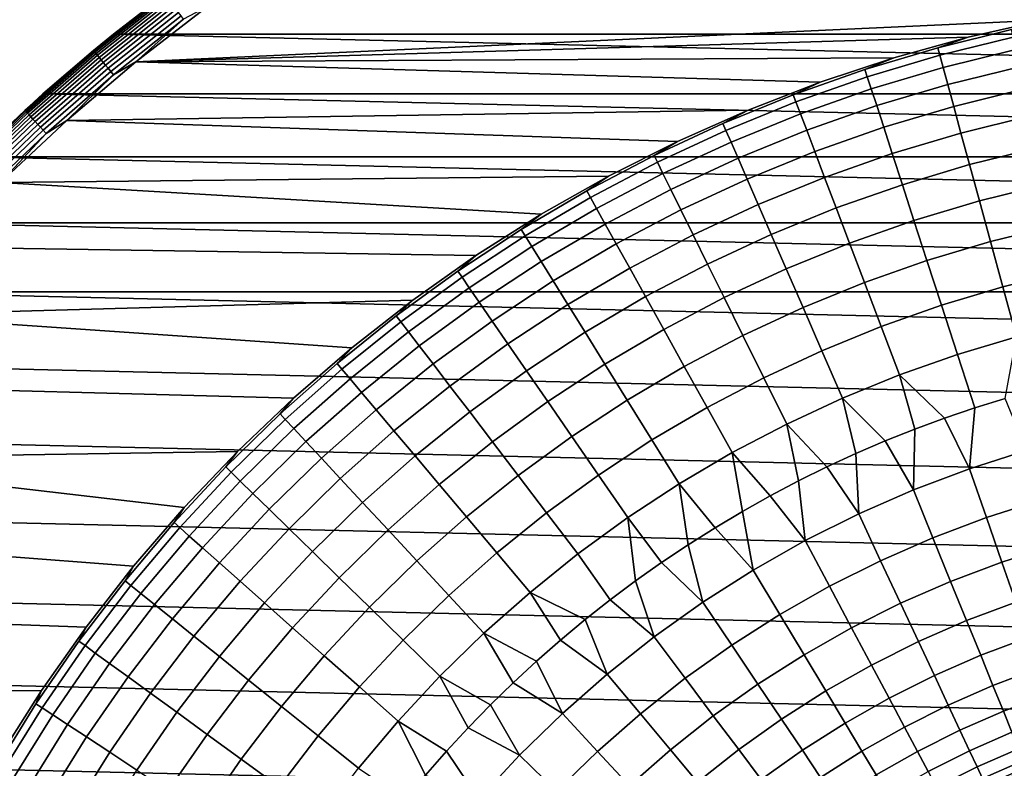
# Model space of a CAD drawing. Header units: metres. Extents: x -28 to 70, y -212 to 27.
# Tile 73 of 220: x -19 to -5, y 11 to 22. Entities that reach past the tile are written whole.
import ezdxf

# ---------------------------------------------------------------- set-up
doc = ezdxf.new("R2010")
doc.units = ezdxf.units.M
doc.layers.add('solid_10_261_012_XXX', color=7, linetype='CONTINUOUS')

msp = doc.modelspace()

# ---------------------------------------------------------------- linework, layer by layer
at = {"layer": 'solid_10_261_012_XXX'}
for points in [[(-17.289602, 21.385035, -0.5), (-16.268234, 22.171932, -0.5), (-16.268246, 22.171923, -5), (-17.289595, 21.38504, -5)], [(-16.570303, 21.942629, -0.440391), (-16.268234, 22.171932, -0.5), (-17.289602, 21.385035, -0.5)], [(-17.289595, 21.38504, -5), (-16.268246, 22.171923, -5), (17.289595, 21.38504, -5)], [(-16.268246, 22.171923, -5), (16.268246, 22.171923, -5), (17.289595, 21.38504, -5)], [(-16.570303, 21.942629, -0.440391), (-17.289602, 21.385035, -0.5), (-17.56601, 21.15394, -0.440391)], [(-16.570303, 21.942629, -0.440391), (-17.56601, 21.15394, -0.440391), (-17.559097, 21.145617, -0.380929), (-16.563784, 21.933994, -0.380929)], [(-16.563784, 21.933994, -0.380929), (-17.559097, 21.145617, -0.380929), (-17.547653, 21.131836, -0.323206), (-16.552988, 21.919699, -0.323206)], [(-16.552988, 21.919699, -0.323206), (-17.547653, 21.131836, -0.323206), (-17.531843, 21.112795, -0.268066), (-16.538074, 21.899948, -0.268066)], [(-16.538074, 21.899948, -0.268066), (-17.531843, 21.112795, -0.268066), (-17.511898, 21.088778, -0.216316), (-16.519258, 21.875034, -0.216316)], [(-16.519258, 21.875034, -0.216316), (-17.511898, 21.088778, -0.216316), (-17.48811, 21.060129, -0.16871), (-16.496819, 21.84532, -0.16871)], [(-16.496819, 21.84532, -0.16871), (-17.48811, 21.060129, -0.16871), (-17.460825, 21.027273, -0.125945), (-16.471083, 21.811237, -0.125945)], [(-16.471083, 21.811237, -0.125945), (-17.460825, 21.027273, -0.125945), (-17.430445, 20.990686, -0.088645), (-16.442423, 21.773287, -0.088645)], [(-16.442423, 21.773287, -0.088645), (-17.430445, 20.990686, -0.088645), (-17.397409, 20.950905, -0.057356), (-16.411261, 21.732021, -0.057356)], [(-15.972267, 21.768938), (-16.97506, 20.996365), (-4.292, 21.577272), (-3.228059, 21.761885)], [(-16.307455, 21.594561, -0.003646), (-16.97506, 20.996365), (-15.972267, 21.768938)], [(-16.411261, 21.732021, -0.057356), (-17.397409, 20.950905, -0.057356), (-17.362206, 20.908508, -0.032535), (-16.378052, 21.688046, -0.032535)], [(-16.378052, 21.688046, -0.032535), (-17.362206, 20.908508, -0.032535), (-17.325344, 20.864119, -0.014544), (-16.343281, 21.642, -0.014544)], [(-16.343281, 21.642, -0.014544), (-17.325344, 20.864119, -0.014544), (-17.287367, 20.818384, -0.003646), (-16.307455, 21.594561, -0.003646)], [(-16.307455, 21.594561, -0.003646), (-17.287367, 20.818384, -0.003646), (-16.97506, 20.996365)], [(-16.97506, 20.996365), (-5.345551, 21.340691), (-4.292, 21.577272)], [(-4.291987, 21.577276, 143.052673), (-5.345564, 21.340687, 143.052673), (-5.770423, 21.193695, 144.688995), (-4.739745, 21.447735, 144.688995)], [(-4.292, 21.577272), (-5.345551, 21.340691), (-5.345564, 21.340687, 143.052673), (-4.291987, 21.577276, 143.052673)], [(-18.273003, 20.551092, -5), (-17.289595, 21.38504, -5), (18.273003, 20.551092, -5)], [(-18.272963, 20.551126, -0.5), (-17.289602, 21.385035, -0.5), (-17.289595, 21.38504, -5), (-18.273003, 20.551092, -5)], [(-17.56601, 21.15394, -0.440391), (-17.289602, 21.385035, -0.5), (-18.272963, 20.551126, -0.5)], [(-17.289595, 21.38504, -5), (17.289595, 21.38504, -5), (18.273003, 20.551092, -5)], [(-16.97506, 20.996365), (-6.386271, 21.052685), (-5.345551, 21.340691)], [(-5.345564, 21.340687, 143.052673), (-6.386263, 21.052687, 143.052673), (-6.787623, 20.890158, 144.688995), (-5.770423, 21.193695, 144.688995)], [(-5.345551, 21.340691), (-6.386271, 21.052685), (-6.386263, 21.052687, 143.052673), (-5.345564, 21.340687, 143.052673)], [(-4.739745, 21.447735, 144.688995), (-5.770423, 21.193695, 144.688995), (-5.742614, 21.091558, 146.340485), (-4.716904, 21.344374, 146.340485)], [(-4.716904, 21.344374, 146.340485), (-5.742614, 21.091558, 146.340485), (-5.696187, 20.92104, 147.985901), (-4.678769, 21.17181, 147.985901)], [(-5.770423, 21.193695, 144.688995), (-6.787623, 20.890158, 144.688995), (-6.754913, 20.789484, 146.340485), (-5.742614, 21.091558, 146.340485)], [(-17.56601, 21.15394, -0.440391), (-18.272963, 20.551126, -0.5), (-18.524227, 20.32011, -0.440391)], [(-17.56601, 21.15394, -0.440391), (-18.524227, 20.32011, -0.440391), (-18.516939, 20.312115, -0.380929), (-17.559097, 21.145617, -0.380929)], [(-17.559097, 21.145617, -0.380929), (-18.516939, 20.312115, -0.380929), (-18.504869, 20.298876, -0.323206), (-17.547653, 21.131836, -0.323206)], [(-17.547653, 21.131836, -0.323206), (-18.504869, 20.298876, -0.323206), (-18.488197, 20.280586, -0.268066), (-17.531843, 21.112795, -0.268066)], [(-17.531843, 21.112795, -0.268066), (-18.488197, 20.280586, -0.268066), (-18.467165, 20.257515, -0.216316), (-17.511898, 21.088778, -0.216316)], [(-17.511898, 21.088778, -0.216316), (-18.467165, 20.257515, -0.216316), (-18.442078, 20.229996, -0.16871), (-17.48811, 21.060129, -0.16871)], [(-17.48811, 21.060129, -0.16871), (-18.442078, 20.229996, -0.16871), (-18.413305, 20.198435, -0.125945), (-17.460825, 21.027273, -0.125945)], [(-16.97506, 20.996365), (-7.41157, 20.713972), (-6.386271, 21.052685)], [(-6.386263, 21.052687, 143.052673), (-7.411577, 20.71397, 143.052673), (-7.788971, 20.537828, 144.688995), (-6.787623, 20.890158, 144.688995)], [(-6.386271, 21.052685), (-7.41157, 20.713972), (-7.411577, 20.71397, 143.052673), (-6.386263, 21.052687, 143.052673)], [(-5.742614, 21.091558, 146.340485), (-6.754913, 20.789484, 146.340485), (-6.700301, 20.621407, 147.985901), (-5.696187, 20.92104, 147.985901)], [(-4.678769, 21.17181, 147.985901), (-5.696187, 20.92104, 147.985901), (-5.631227, 20.682451, 149.622192), (-4.625411, 20.930363, 149.622192)], [(-17.460825, 21.027273, -0.125945), (-18.413305, 20.198435, -0.125945), (-18.381268, 20.16329, -0.088645), (-17.430445, 20.990686, -0.088645)], [(-17.430445, 20.990686, -0.088645), (-18.381268, 20.16329, -0.088645), (-18.346432, 20.125076, -0.057356), (-17.397409, 20.950905, -0.057356)], [(-17.397409, 20.950905, -0.057356), (-18.346432, 20.125076, -0.057356), (-18.309307, 20.084352, -0.032535), (-17.362206, 20.908508, -0.032535)], [(-16.97506, 20.996365), (-17.940542, 20.177633), (-8.419035, 20.32535), (-7.41157, 20.713972)], [(-17.287367, 20.818384, -0.003646), (-17.940542, 20.177633), (-16.97506, 20.996365)], [(-5.696187, 20.92104, 147.985901), (-6.700301, 20.621407, 147.985901), (-6.623889, 20.386236, 149.622192), (-5.631227, 20.682451, 149.622192)], [(-4.625411, 20.930363, 149.622192), (-5.631227, 20.682451, 149.622192), (-5.547853, 20.376236, 151.246353), (-4.556929, 20.620476, 151.246353)], [(-17.362206, 20.908508, -0.032535), (-18.309307, 20.084352, -0.032535), (-18.270435, 20.041712, -0.014544), (-17.325344, 20.864119, -0.014544)], [(-17.325344, 20.864119, -0.014544), (-18.270435, 20.041712, -0.014544), (-18.230385, 19.99778, -0.003646), (-17.287367, 20.818384, -0.003646)], [(-17.287367, 20.818384, -0.003646), (-18.230385, 19.99778, -0.003646), (-17.940542, 20.177633)], [(-6.787623, 20.890158, 144.688995), (-7.788971, 20.537828, 144.688995), (-7.751435, 20.438854, 146.340485), (-6.754913, 20.789484, 146.340485)], [(-6.754913, 20.789484, 146.340485), (-7.751435, 20.438854, 146.340485), (-7.688766, 20.273611, 147.985901), (-6.700301, 20.621407, 147.985901)], [(-7.411577, 20.71397, 143.052673), (-8.419036, 20.32535, 143.052673), (-8.772127, 20.137533, 144.688995), (-7.788971, 20.537828, 144.688995)], [(-7.41157, 20.713972), (-8.419035, 20.32535), (-8.419036, 20.32535, 143.052673), (-7.411577, 20.71397, 143.052673)], [(-5.631227, 20.682451, 149.622192), (-6.623889, 20.386236, 149.622192), (-6.525819, 20.084406, 151.246353), (-5.547853, 20.376236, 151.246353)], [(-19.216158, 19.672045, -0.5), (-18.272963, 20.551126, -0.5), (-18.273003, 20.551092, -5), (-19.216139, 19.672062, -5)], [(-18.524227, 20.32011, -0.440391), (-18.272963, 20.551126, -0.5), (-19.216158, 19.672045, -0.5)], [(-19.216139, 19.672062, -5), (-18.273003, 20.551092, -5), (19.216139, 19.672062, -5)], [(-18.273003, 20.551092, -5), (18.273003, 20.551092, -5), (19.216139, 19.672062, -5)], [(-7.788971, 20.537828, 144.688995), (-8.772127, 20.137533, 144.688995), (-8.729853, 20.040487, 146.340485), (-7.751435, 20.438854, 146.340485)], [(-6.700301, 20.621407, 147.985901), (-7.688766, 20.273611, 147.985901), (-7.601082, 20.042406, 149.622192), (-6.623889, 20.386236, 149.622192)], [(-4.556929, 20.620476, 151.246353), (-5.547853, 20.376236, 151.246353), (-5.44622, 20.002956, 152.855377), (-4.47345, 20.242723, 152.855377)], [(-7.751435, 20.438854, 146.340485), (-8.729853, 20.040487, 146.340485), (-8.659274, 19.878466, 147.985901), (-7.688766, 20.273611, 147.985901)], [(-6.623889, 20.386236, 149.622192), (-7.601082, 20.042406, 149.622192), (-7.488544, 19.745667, 151.246353), (-6.525819, 20.084406, 151.246353)], [(-5.547853, 20.376236, 151.246353), (-6.525819, 20.084406, 151.246353), (-6.406271, 19.716473, 152.855377), (-5.44622, 20.002956, 152.855377)], [(-18.524227, 20.32011, -0.440391), (-19.216158, 19.672045, -0.5), (-19.442915, 19.442915, -0.440391)], [(-18.524227, 20.32011, -0.440391), (-19.442915, 19.442915, -0.440391), (-19.435265, 19.435265, -0.380929), (-18.516939, 20.312115, -0.380929)], [(-18.516939, 20.312115, -0.380929), (-19.435265, 19.435265, -0.380929), (-19.422598, 19.422598, -0.323206), (-18.504869, 20.298876, -0.323206)], [(-18.504869, 20.298876, -0.323206), (-19.422598, 19.422598, -0.323206), (-19.405098, 19.405098, -0.268066), (-18.488197, 20.280586, -0.268066)], [(-18.488197, 20.280586, -0.268066), (-19.405098, 19.405098, -0.268066), (-19.383022, 19.383022, -0.216316), (-18.467165, 20.257515, -0.216316)], [(-18.467165, 20.257515, -0.216316), (-19.383022, 19.383022, -0.216316), (-19.356691, 19.356691, -0.16871), (-18.442078, 20.229996, -0.16871)], [(-18.442078, 20.229996, -0.16871), (-19.356691, 19.356691, -0.16871), (-19.326492, 19.326492, -0.125945), (-18.413305, 20.198435, -0.125945)], [(-17.940542, 20.177633), (-9.406219, 19.887762), (-8.419035, 20.32535)], [(-8.419036, 20.32535, 143.052673), (-9.406212, 19.887764, 143.052673), (-9.734796, 19.690207, 144.688995), (-8.772127, 20.137533, 144.688995)], [(-8.419035, 20.32535), (-9.406219, 19.887762), (-9.406212, 19.887764, 143.052673), (-8.419036, 20.32535, 143.052673)], [(-7.688766, 20.273611, 147.985901), (-8.659274, 19.878466, 147.985901), (-8.560522, 19.651768, 149.622192), (-7.601082, 20.042406, 149.622192)], [(-4.47345, 20.242723, 152.855377), (-5.44622, 20.002956, 152.855377), (-5.326516, 19.563307, 154.446289), (-4.375126, 19.797804, 154.446289)], [(-18.413305, 20.198435, -0.125945), (-19.326492, 19.326492, -0.125945), (-19.292866, 19.292866, -0.088645), (-18.381268, 20.16329, -0.088645)], [(-18.381268, 20.16329, -0.088645), (-19.292866, 19.292866, -0.088645), (-19.256302, 19.256302, -0.057356), (-18.346432, 20.125076, -0.057356)], [(-18.346432, 20.125076, -0.057356), (-19.256302, 19.256302, -0.057356), (-19.217335, 19.217335, -0.032535), (-18.309307, 20.084352, -0.032535)], [(-17.940542, 20.177633), (-18.866571, 19.314566), (-10.37072, 19.402271), (-9.406219, 19.887762)], [(-18.230385, 19.99778, -0.003646), (-18.866571, 19.314566), (-17.940542, 20.177633)], [(-8.772127, 20.137533, 144.688995), (-9.734796, 19.690207, 144.688995), (-9.687882, 19.595316, 146.340485), (-8.729853, 20.040487, 146.340485)], [(-18.309307, 20.084352, -0.032535), (-19.217335, 19.217335, -0.032535), (-19.176535, 19.176535, -0.014544), (-18.270435, 20.041712, -0.014544)], [(-18.270435, 20.041712, -0.014544), (-19.176535, 19.176535, -0.014544), (-19.134499, 19.134499, -0.003646), (-18.230385, 19.99778, -0.003646)], [(-18.230385, 19.99778, -0.003646), (-19.134499, 19.134499, -0.003646), (-18.866571, 19.314566)], [(-8.729853, 20.040487, 146.340485), (-9.687882, 19.595316, 146.340485), (-9.609558, 19.436893, 147.985901), (-8.659274, 19.878466, 147.985901)], [(-7.601082, 20.042406, 149.622192), (-8.560522, 19.651768, 149.622192), (-8.433779, 19.360811, 151.246353), (-7.488544, 19.745667, 151.246353)], [(-6.525819, 20.084406, 151.246353), (-7.488544, 19.745667, 151.246353), (-7.351359, 19.38394, 152.855377), (-6.406271, 19.716473, 152.855377)], [(-5.44622, 20.002956, 152.855377), (-6.406271, 19.716473, 152.855377), (-6.265465, 19.283119, 154.446289), (-5.326516, 19.563307, 154.446289)], [(-9.406212, 19.887764, 143.052673), (-10.370728, 19.402267, 143.052673), (-10.674728, 19.196892, 144.688995), (-9.734796, 19.690207, 144.688995)], [(-9.406219, 19.887762), (-10.37072, 19.402271), (-10.370728, 19.402267, 143.052673), (-9.406212, 19.887764, 143.052673)], [(-8.659274, 19.878466, 147.985901), (-9.609558, 19.436893, 147.985901), (-9.499969, 19.215231, 149.622192), (-8.560522, 19.651768, 149.622192)], [(-9.734796, 19.690207, 144.688995), (-10.674728, 19.196892, 144.688995), (-10.623285, 19.10438, 146.340485), (-9.687882, 19.595316, 146.340485)], [(-7.488544, 19.745667, 151.246353), (-8.433779, 19.360811, 151.246353), (-8.279278, 19.006136, 152.855377), (-7.351359, 19.38394, 152.855377)], [(-6.406271, 19.716473, 152.855377), (-7.351359, 19.38394, 152.855377), (-7.189781, 18.957895, 154.446289), (-6.265465, 19.283119, 154.446289)], [(-4.375126, 19.797804, 154.446289), (-5.326516, 19.563307, 154.446289), (-5.188962, 19.058096, 156.016159), (-4.262141, 19.286537, 156.016159)], [(-20.117163, 18.74966, -5), (-19.216139, 19.672062, -5), (20.117163, 18.74966, -5)], [(-19.216139, 19.672062, -5), (19.216139, 19.672062, -5), (20.117163, 18.74966, -5)], [(-9.687882, 19.595316, 146.340485), (-10.623285, 19.10438, 146.340485), (-10.537398, 18.949926, 147.985901), (-9.609558, 19.436893, 147.985901)], [(-8.560522, 19.651768, 149.622192), (-9.499969, 19.215231, 149.622192), (-9.359316, 18.930738, 151.246353), (-8.433779, 19.360811, 151.246353)], [(-5.326516, 19.563307, 154.446289), (-6.265465, 19.283119, 154.446289), (-6.103663, 18.785145, 156.016159), (-5.188962, 19.058096, 156.016159)], [(-18.866571, 19.314566), (-11.310272, 18.870022), (-10.37072, 19.402271)], [(-10.370728, 19.402267, 143.052673), (-11.310261, 18.870029, 143.052673), (-11.589729, 18.658743, 144.688995), (-10.674728, 19.196892, 144.688995)], [(-10.37072, 19.402271), (-11.310272, 18.870022), (-11.310261, 18.870029, 143.052673), (-10.370728, 19.402267, 143.052673)], [(-9.609558, 19.436893, 147.985901), (-10.537398, 18.949926, 147.985901), (-10.417228, 18.733816, 149.622192), (-9.499969, 19.215231, 149.622192)], [(-18.866571, 19.314566), (-19.751154, 18.409016), (-12.222533, 18.292339), (-11.310272, 18.870022)], [(-8.433779, 19.360811, 151.246353), (-9.359316, 18.930738, 151.246353), (-9.18786, 18.583941, 152.855377), (-8.279278, 19.006136, 152.855377)], [(-7.351359, 19.38394, 152.855377), (-8.279278, 19.006136, 152.855377), (-8.097305, 18.588394, 154.446289), (-7.189781, 18.957895, 154.446289)], [(-6.265465, 19.283119, 154.446289), (-7.189781, 18.957895, 154.446289), (-7.004109, 18.468319, 156.016159), (-6.103663, 18.785145, 156.016159)], [(-4.262141, 19.286537, 156.016159), (-5.188962, 19.058096, 156.016159), (-5.033812, 18.488258, 157.562057), (-4.134703, 18.709867, 157.562057)], [(-10.674728, 19.196892, 144.688995), (-11.589729, 18.658743, 144.688995), (-11.533876, 18.568823, 146.340485), (-10.623285, 19.10438, 146.340485)], [(-9.499969, 19.215231, 149.622192), (-10.417228, 18.733816, 149.622192), (-10.262995, 18.456451, 151.246353), (-9.359316, 18.930738, 151.246353)], [(-10.623285, 19.10438, 146.340485), (-11.533876, 18.568823, 146.340485), (-11.440628, 18.418699, 147.985901), (-10.537398, 18.949926, 147.985901)], [(-8.279278, 19.006136, 152.855377), (-9.18786, 18.583941, 152.855377), (-8.985917, 18.175478, 154.446289), (-8.097305, 18.588394, 154.446289)], [(-5.188962, 19.058096, 156.016159), (-6.103663, 18.785145, 156.016159), (-5.921164, 18.223467, 157.562057), (-5.033812, 18.488258, 157.562057)], [(-11.310261, 18.870029, 143.052673), (-12.222545, 18.292332, 143.052673), (-12.477662, 18.077015, 144.688995), (-11.589729, 18.658743, 144.688995)], [(-11.310272, 18.870022), (-12.222533, 18.292339), (-12.222545, 18.292332, 143.052673), (-11.310261, 18.870029, 143.052673)], [(-10.537398, 18.949926, 147.985901), (-11.440628, 18.418699, 147.985901), (-11.310157, 18.208649, 149.622192), (-10.417228, 18.733816, 149.622192)], [(-9.359316, 18.930738, 151.246353), (-10.262995, 18.456451, 151.246353), (-10.074984, 18.118341, 152.855377), (-9.18786, 18.583941, 152.855377)], [(-7.189781, 18.957895, 154.446289), (-8.097305, 18.588394, 154.446289), (-7.888197, 18.10836, 156.016159), (-7.004109, 18.468319, 156.016159)], [(-20.973801, 17.786221, -5), (-20.117163, 18.74966, -5), (20.973801, 17.786221, -5)], [(-20.117163, 18.74966, -5), (20.117163, 18.74966, -5), (20.973801, 17.786221, -5)], [(-10.417228, 18.733816, 149.622192), (-11.310157, 18.208649, 149.622192), (-11.142703, 17.939058, 151.246353), (-10.262995, 18.456451, 151.246353)], [(-6.103663, 18.785145, 156.016159), (-7.004109, 18.468319, 156.016159), (-6.794686, 17.916115, 157.562057), (-5.921164, 18.223467, 157.562057)], [(-11.589729, 18.658743, 144.688995), (-12.477662, 18.077015, 144.688995), (-12.41753, 17.989899, 146.340485), (-11.533876, 18.568823, 146.340485)], [(-9.18786, 18.583941, 152.855377), (-10.074984, 18.118341, 152.855377), (-9.853542, 17.720114, 154.446289), (-8.985917, 18.175478, 154.446289)], [(-8.097305, 18.588394, 154.446289), (-8.985917, 18.175478, 154.446289), (-8.753861, 17.706108, 156.016159), (-7.888197, 18.10836, 156.016159)], [(-4.134703, 18.709867, 157.562057), (-5.033812, 18.488258, 157.562057), (-4.861352, 17.854847, 159.081161), (-3.993047, 18.068865, 159.081161)], [(-11.533876, 18.568823, 146.340485), (-12.41753, 17.989899, 146.340485), (-12.317138, 17.844456, 147.985901), (-11.440628, 18.418699, 147.985901)], [(-10.262995, 18.456451, 151.246353), (-11.142703, 17.939058, 151.246353), (-10.938577, 17.610428, 152.855377), (-10.074984, 18.118341, 152.855377)], [(-7.004109, 18.468319, 156.016159), (-7.888197, 18.10836, 156.016159), (-7.652339, 17.566919, 157.562057), (-6.794686, 17.916115, 157.562057)], [(-5.033812, 18.488258, 157.562057), (-5.921164, 18.223467, 157.562057), (-5.718303, 17.599127, 159.081161), (-4.861352, 17.854847, 159.081161)], [(-19.751154, 18.409016), (-20.592287, 17.463037), (-13.105393, 17.670559), (-12.222533, 18.292339)], [(-11.440628, 18.418699, 147.985901), (-12.317138, 17.844456, 147.985901), (-12.17667, 17.640953, 149.622192), (-11.310157, 18.208649, 149.622192)], [(-12.222545, 18.292332, 143.052673), (-13.105385, 17.670567, 143.052673), (-13.336452, 17.453066, 144.688995), (-12.477662, 18.077015, 144.688995)], [(-12.222533, 18.292339), (-13.105393, 17.670559), (-13.105385, 17.670567, 143.052673), (-12.222545, 18.292332, 143.052673)], [(-11.310157, 18.208649, 149.622192), (-12.17667, 17.640953, 149.622192), (-11.996387, 17.379768, 151.246353), (-11.142703, 17.939058, 151.246353)], [(-8.985917, 18.175478, 154.446289), (-9.853542, 17.720114, 154.446289), (-9.599081, 17.262503, 156.016159), (-8.753861, 17.706108, 156.016159)], [(-5.921164, 18.223467, 157.562057), (-6.794686, 17.916115, 157.562057), (-6.561899, 17.302305, 159.081161), (-5.718303, 17.599127, 159.081161)], [(-12.477662, 18.077015, 144.688995), (-13.336452, 17.453066, 144.688995), (-13.272182, 17.368958, 146.340485), (-12.41753, 17.989899, 146.340485)], [(-10.074984, 18.118341, 152.855377), (-10.938577, 17.610428, 152.855377), (-10.698154, 17.223362, 154.446289), (-9.853542, 17.720114, 154.446289)], [(-7.888197, 18.10836, 156.016159), (-8.753861, 17.706108, 156.016159), (-8.492121, 17.176695, 157.562057), (-7.652339, 17.566919, 157.562057)], [(-3.993047, 18.068865, 159.081161), (-4.861352, 17.854847, 159.081161), (-4.671902, 17.159031, 160.570648), (-3.837435, 17.364708, 160.570648)], [(-12.41753, 17.989899, 146.340485), (-13.272182, 17.368958, 146.340485), (-13.16488, 17.228535, 147.985901), (-12.317138, 17.844456, 147.985901)], [(-11.142703, 17.939058, 151.246353), (-11.996387, 17.379768, 151.246353), (-11.776622, 17.061382, 152.855377), (-10.938577, 17.610428, 152.855377)], [(-6.794686, 17.916115, 157.562057), (-7.652339, 17.566919, 157.562057), (-7.390169, 16.965073, 159.081161), (-6.561899, 17.302305, 159.081161)], [(-20.973801, 17.786221, -5), (21.784515, 16.783468, -5), (22.547155, 15.744069, -5), (-21.784515, 16.783468, -5)], [(-20.973801, 17.786221, -5), (20.973801, 17.786221, -5), (21.784515, 16.783468, -5)], [(-12.317138, 17.844456, 147.985901), (-13.16488, 17.228535, 147.985901), (-13.014745, 17.032057, 149.622192), (-12.17667, 17.640953, 149.622192)], [(-4.861352, 17.854847, 159.081161), (-5.718303, 17.599127, 159.081161), (-5.495457, 16.913279, 160.570648), (-4.671902, 17.159031, 160.570648)], [(-20.592287, 17.463037), (-13.956643, 17.006237), (-13.105393, 17.670559)], [(-13.105385, 17.670567, 143.052673), (-13.956653, 17.006229, 143.052673), (-14.164095, 16.788357, 144.688995), (-13.336452, 17.453066, 144.688995)], [(-13.105393, 17.670559), (-13.956643, 17.006237), (-13.956653, 17.006229, 143.052673), (-13.105385, 17.670567, 143.052673)], [(-12.17667, 17.640953, 149.622192), (-13.014745, 17.032057, 149.622192), (-12.822054, 16.779886, 151.246353), (-11.996387, 17.379768, 151.246353)], [(-10.938577, 17.610428, 152.855377), (-11.776622, 17.061382, 152.855377), (-11.51778, 16.686386, 154.446289), (-10.698154, 17.223362, 154.446289)], [(-9.853542, 17.720114, 154.446289), (-10.698154, 17.223362, 154.446289), (-10.421881, 16.77858, 156.016159), (-9.599081, 17.262503, 156.016159)], [(-8.753861, 17.706108, 156.016159), (-9.599081, 17.262503, 156.016159), (-9.312068, 16.746353, 157.562057), (-8.492121, 17.176695, 157.562057)], [(-7.652339, 17.566919, 157.562057), (-8.492121, 17.176695, 157.562057), (-8.201179, 16.588217, 159.081161), (-7.390169, 16.965073, 159.081161)], [(-5.718303, 17.599127, 159.081161), (-6.561899, 17.302305, 159.081161), (-6.306177, 16.628023, 160.570648), (-5.495457, 16.913279, 160.570648)], [(-20.592287, 17.463037), (-21.388191, 16.47863), (-14.7743, 16.30092), (-13.956643, 17.006237)], [(-13.336452, 17.453066, 144.688995), (-14.164095, 16.788357, 144.688995), (-14.095837, 16.707451, 146.340485), (-13.272182, 17.368958, 146.340485)], [(-13.272182, 17.368958, 146.340485), (-14.095837, 16.707451, 146.340485), (-13.981875, 16.572374, 147.985901), (-13.16488, 17.228535, 147.985901)], [(-11.996387, 17.379768, 151.246353), (-12.822054, 16.779886, 151.246353), (-12.587163, 16.47249, 152.855377), (-11.776622, 17.061382, 152.855377)], [(-13.16488, 17.228535, 147.985901), (-13.981875, 16.572374, 147.985901), (-13.822423, 16.383381, 149.622192), (-13.014745, 17.032057, 149.622192)], [(-10.698154, 17.223362, 154.446289), (-11.51778, 16.686386, 154.446289), (-11.220341, 16.25547, 156.016159), (-10.421881, 16.77858, 156.016159)], [(-9.599081, 17.262503, 156.016159), (-10.421881, 16.77858, 156.016159), (-10.110267, 16.276899, 157.562057), (-9.312068, 16.746353, 157.562057)], [(-6.561899, 17.302305, 159.081161), (-7.390169, 16.965073, 159.081161), (-7.102169, 16.303932, 160.570648), (-6.306177, 16.628023, 160.570648)], [(-11.776622, 17.061382, 152.855377), (-12.587163, 16.47249, 152.855377), (-12.310506, 16.110437, 154.446289), (-11.51778, 16.686386, 154.446289)], [(-8.492121, 17.176695, 157.562057), (-9.312068, 16.746353, 157.562057), (-8.993034, 16.172619, 159.081161), (-8.201179, 16.588217, 159.081161)], [(-4.671902, 17.159031, 160.570648), (-5.495457, 16.913279, 160.570648), (-5.253289, 16.167961, 162.026337), (-4.828261, 16.299936, 162.026337)], [(-13.956653, 17.006229, 143.052673), (-14.774297, 16.300924, 143.052673), (-14.958657, 16.084436, 144.688995), (-14.164095, 16.788357, 144.688995)], [(-13.956643, 17.006237), (-14.7743, 16.30092), (-14.774297, 16.300924, 143.052673), (-13.956653, 17.006229, 143.052673)], [(-13.014745, 17.032057, 149.622192), (-13.822423, 16.383381, 149.622192), (-13.617774, 16.140814, 151.246353), (-12.822054, 16.779886, 151.246353)], [(-7.390169, 16.965073, 159.081161), (-8.201179, 16.588217, 159.081161), (-7.881574, 15.941764, 160.570648), (-7.102169, 16.303932, 160.570648)], [(-14.164095, 16.788357, 144.688995), (-14.958657, 16.084436, 144.688995), (-14.886569, 16.006922, 146.340485), (-14.095837, 16.707451, 146.340485)], [(-5.495457, 16.913279, 160.570648), (-6.306177, 16.628023, 160.570648), (-5.674716, 16.024906, 162.026337), (-5.253289, 16.167961, 162.026337)], [(-21.784515, 16.783468, -5), (22.547155, 15.744069, -5), (23.260418, 14.669795, -5), (-22.547155, 15.744069, -5)], [(-14.095837, 16.707451, 146.340485), (-14.886569, 16.006922, 146.340485), (-14.766215, 15.877511, 147.985901), (-13.981875, 16.572374, 147.985901)], [(-12.822054, 16.779886, 151.246353), (-13.617774, 16.140814, 151.246353), (-13.368305, 15.845126, 152.855377), (-12.587163, 16.47249, 152.855377)], [(-11.51778, 16.686386, 154.446289), (-12.310506, 16.110437, 154.446289), (-11.992595, 15.694394, 156.016159), (-11.220341, 16.25547, 156.016159)], [(-10.421881, 16.77858, 156.016159), (-11.220341, 16.25547, 156.016159), (-10.884852, 15.76943, 157.562057), (-10.110267, 16.276899, 157.562057)], [(-9.312068, 16.746353, 157.562057), (-10.110267, 16.276899, 157.562057), (-9.763886, 15.71925, 159.081161), (-8.993034, 16.172619, 159.081161)], [(-13.981875, 16.572374, 147.985901), (-14.766215, 15.877511, 147.985901), (-14.597817, 15.69644, 149.622192), (-13.822423, 16.383381, 149.622192)], [(-8.201179, 16.588217, 159.081161), (-8.993034, 16.172619, 159.081161), (-8.64257, 15.542361, 160.570648), (-7.881574, 15.941764, 160.570648)], [(-6.306177, 16.628023, 160.570648), (-7.102169, 16.303932, 160.570648), (-6.505619, 15.705952, 162.026337), (-6.092255, 15.870867, 162.026337)], [(-6.306177, 16.628023, 160.570648), (-6.092255, 15.870867, 162.026337), (-5.674716, 16.024906, 162.026337)], [(-21.388191, 16.47863), (-22.137047, 15.458045), (-15.556349, 15.556349), (-14.7743, 16.30092)], [(-13.822423, 16.383381, 149.622192), (-14.597817, 15.69644, 149.622192), (-14.381688, 15.464045, 151.246353), (-13.617774, 16.140814, 151.246353)], [(-12.587163, 16.47249, 152.855377), (-13.368305, 15.845126, 152.855377), (-13.07448, 15.496861, 154.446289), (-12.310506, 16.110437, 154.446289)], [(-14.774297, 16.300924, 143.052673), (-15.556349, 15.556349, 143.052673), (-15.718282, 15.342949, 144.688995), (-14.958657, 16.084436, 144.688995)], [(-14.7743, 16.30092), (-15.556349, 15.556349), (-15.556349, 15.556349, 143.052673), (-14.774297, 16.300924, 143.052673)], [(-11.220341, 16.25547, 156.016159), (-11.992595, 15.694394, 156.016159), (-11.634015, 15.225131, 157.562057), (-10.884852, 15.76943, 157.562057)], [(-10.110267, 16.276899, 157.562057), (-10.884852, 15.76943, 157.562057), (-10.511934, 15.229167, 159.081161), (-9.763886, 15.71925, 159.081161)], [(-7.102169, 16.303932, 160.570648), (-7.881574, 15.941764, 160.570648), (-7.318689, 15.34395, 162.026337), (-6.914523, 15.530272, 162.026337)], [(-7.102169, 16.303932, 160.570648), (-6.914523, 15.530272, 162.026337), (-6.505619, 15.705952, 162.026337)], [(-4.828261, 16.299936, 162.026337), (-5.253289, 16.167961, 162.026337), (-5.327751, 15.316146, 163.48201), (-4.53223, 15.570105, 163.48201)], [(-13.617774, 16.140814, 151.246353), (-14.381688, 15.464045, 151.246353), (-14.118226, 15.180755, 152.855377), (-13.368305, 15.845126, 152.855377)], [(-12.310506, 16.110437, 154.446289), (-13.07448, 15.496861, 154.446289), (-12.736839, 15.096664, 156.016159), (-11.992595, 15.694394, 156.016159)], [(-8.993034, 16.172619, 159.081161), (-9.763886, 15.71925, 159.081161), (-9.383382, 15.10666, 160.570648), (-8.64257, 15.542361, 160.570648)], [(-5.253289, 16.167961, 162.026337), (-5.674716, 16.024906, 162.026337), (-5.327751, 15.316146, 163.48201)], [(-14.958657, 16.084436, 144.688995), (-15.718282, 15.342949, 144.688995), (-15.642533, 15.26901, 146.340485), (-14.886569, 16.006922, 146.340485)], [(-14.886569, 16.006922, 146.340485), (-15.642533, 15.26901, 146.340485), (-15.516068, 15.145564, 147.985901), (-14.766215, 15.877511, 147.985901)], [(-5.674716, 16.024906, 162.026337), (-6.092255, 15.870867, 162.026337), (-6.109143, 15.021572, 163.48201), (-5.327751, 15.316146, 163.48201)], [(-14.766215, 15.877511, 147.985901), (-15.516068, 15.145564, 147.985901), (-15.339119, 14.97284, 149.622192), (-14.597817, 15.69644, 149.622192)], [(-13.368305, 15.845126, 152.855377), (-14.118226, 15.180755, 152.855377), (-13.807918, 14.847093, 154.446289), (-13.07448, 15.496861, 154.446289)], [(-7.881574, 15.941764, 160.570648), (-8.64257, 15.542361, 160.570648), (-8.111699, 14.939891, 162.026337), (-7.717838, 15.147111, 162.026337)], [(-7.881574, 15.941764, 160.570648), (-7.717838, 15.147111, 162.026337), (-7.318689, 15.34395, 162.026337)], [(-6.092255, 15.870867, 162.026337), (-6.505619, 15.705952, 162.026337), (-6.109143, 15.021572, 163.48201)], [(-22.547155, 15.744069, -5), (23.260418, 14.669795, -5), (23.922382, 13.563541, -5), (-23.260418, 14.669795, -5)], [(-14.597817, 15.69644, 149.622192), (-15.339119, 14.97284, 149.622192), (-15.112014, 14.751159, 151.246353), (-14.381688, 15.464045, 151.246353)], [(-11.992595, 15.694394, 156.016159), (-12.736839, 15.096664, 156.016159), (-12.356008, 14.645273, 157.562057), (-11.634015, 15.225131, 157.562057)], [(-10.884852, 15.76943, 157.562057), (-11.634015, 15.225131, 157.562057), (-11.235432, 14.703515, 159.081161), (-10.511934, 15.229167, 159.081161)], [(-9.763886, 15.71925, 159.081161), (-10.511934, 15.229167, 159.081161), (-10.102278, 14.635676, 160.570648), (-9.383382, 15.10666, 160.570648)], [(-6.505619, 15.705952, 162.026337), (-6.914523, 15.530272, 162.026337), (-6.874334, 14.687164, 163.48201), (-6.109143, 15.021572, 163.48201)], [(-22.137047, 15.458045), (-16.30092, 14.7743), (-15.556349, 15.556349)], [(-15.556349, 15.556349, 143.052673), (-16.300924, 14.774297, 143.052673), (-16.441196, 14.565629, 144.688995), (-15.718282, 15.342949, 144.688995)], [(-15.556349, 15.556349), (-16.30092, 14.7743), (-16.300924, 14.774297, 143.052673), (-15.556349, 15.556349, 143.052673)], [(-4.53223, 15.570105, 163.48201), (-5.327751, 15.316146, 163.48201), (-5.090824, 14.635033, 164.971497), (-4.330681, 14.877697, 164.971497)], [(-22.137047, 15.458045), (-22.837275, 14.403434), (-17.006237, 13.956643), (-16.30092, 14.7743)], [(-14.381688, 15.464045, 151.246353), (-15.112014, 14.751159, 151.246353), (-14.835173, 14.480927, 152.855377), (-14.118226, 15.180755, 152.855377)], [(-13.07448, 15.496861, 154.446289), (-13.807918, 14.847093, 154.446289), (-13.451336, 14.463675, 156.016159), (-12.736839, 15.096664, 156.016159)], [(-8.64257, 15.542361, 160.570648), (-9.383382, 15.10666, 160.570648), (-8.882476, 14.494883, 162.026337), (-8.5, 14.722432, 162.026337)], [(-8.64257, 15.542361, 160.570648), (-8.5, 14.722432, 162.026337), (-8.111699, 14.939891, 162.026337)], [(-6.914523, 15.530272, 162.026337), (-7.318689, 15.34395, 162.026337), (-6.874334, 14.687164, 163.48201)], [(-15.718282, 15.342949, 144.688995), (-16.441196, 14.565629, 144.688995), (-16.361963, 14.495435, 146.340485), (-15.642533, 15.26901, 146.340485)], [(-7.318689, 15.34395, 162.026337), (-7.717838, 15.147111, 162.026337), (-7.621296, 14.313808, 163.48201), (-6.874334, 14.687164, 163.48201)], [(-5.327751, 15.316146, 163.48201), (-6.109143, 15.021572, 163.48201), (-5.837467, 14.353559, 164.971497), (-5.090824, 14.635033, 164.971497)], [(-15.642533, 15.26901, 146.340485), (-16.361963, 14.495435, 146.340485), (-16.229681, 14.378243, 147.985901), (-15.516068, 15.145564, 147.985901)], [(-15.516068, 15.145564, 147.985901), (-16.229681, 14.378243, 147.985901), (-16.044596, 14.214271, 149.622192), (-15.339119, 14.97284, 149.622192)], [(-14.118226, 15.180755, 152.855377), (-14.835173, 14.480927, 152.855377), (-14.509107, 14.162647, 154.446289), (-13.807918, 14.847093, 154.446289)], [(-11.634015, 15.225131, 157.562057), (-12.356008, 14.645273, 157.562057), (-11.932688, 14.143523, 159.081161), (-11.235432, 14.703515, 159.081161)], [(-10.511934, 15.229167, 159.081161), (-11.235432, 14.703515, 159.081161), (-10.79758, 14.130509, 160.570648), (-10.102278, 14.635676, 160.570648)], [(-7.717838, 15.147111, 162.026337), (-8.111699, 14.939891, 162.026337), (-7.621296, 14.313808, 163.48201)], [(-12.736839, 15.096664, 156.016159), (-13.451336, 14.463675, 156.016159), (-13.049141, 14.031211, 157.562057), (-12.356008, 14.645273, 157.562057)], [(-9.383382, 15.10666, 160.570648), (-10.102278, 14.635676, 160.570648), (-9.628906, 14.010145, 162.026337), (-9.258863, 14.2574, 162.026337)], [(-9.383382, 15.10666, 160.570648), (-9.258863, 14.2574, 162.026337), (-8.882476, 14.494883, 162.026337)], [(-6.109143, 15.021572, 163.48201), (-6.874334, 14.687164, 163.48201), (-6.568631, 14.034021, 164.971497), (-5.837467, 14.353559, 164.971497)], [(-15.339119, 14.97284, 149.622192), (-16.044596, 14.214271, 149.622192), (-15.807045, 14.003819, 151.246353), (-15.112014, 14.751159, 151.246353)], [(-8.111699, 14.939891, 162.026337), (-8.5, 14.722432, 162.026337), (-8.348048, 13.902494, 163.48201), (-7.621296, 14.313808, 163.48201)], [(-4.330681, 14.877697, 164.971497), (-5.090824, 14.635033, 164.971497), (-4.875146, 14.015004, 166.490601), (-4.147207, 14.247388, 166.490601)], [(-16.300924, 14.774297, 143.052673), (-17.006229, 13.956653, 143.052673), (-17.125711, 13.75429, 144.688995), (-16.441196, 14.565629, 144.688995)], [(-16.30092, 14.7743), (-17.006237, 13.956643), (-17.006229, 13.956653, 143.052673), (-16.300924, 14.774297, 143.052673)], [(-15.112014, 14.751159, 151.246353), (-15.807045, 14.003819, 151.246353), (-15.517471, 13.74728, 152.855377), (-14.835173, 14.480927, 152.855377)], [(-13.807918, 14.847093, 154.446289), (-14.509107, 14.162647, 154.446289), (-14.134417, 13.796906, 156.016159), (-13.451336, 14.463675, 156.016159)], [(-8.5, 14.722432, 162.026337), (-8.882476, 14.494883, 162.026337), (-8.348048, 13.902494, 163.48201)], [(-23.260418, 14.669795, -5), (23.922382, 13.563541, -5), (24.531904, 12.427213, -5), (-23.922382, 13.563541, -5)], [(-12.356008, 14.645273, 157.562057), (-13.049141, 14.031211, 157.562057), (-12.602075, 13.550498, 159.081161), (-11.932688, 14.143523, 159.081161)], [(-11.235432, 14.703515, 159.081161), (-11.932688, 14.143523, 159.081161), (-11.467663, 13.59234, 160.570648), (-10.79758, 14.130509, 160.570648)], [(-10.102278, 14.635676, 160.570648), (-10.79758, 14.130509, 160.570648), (-10.348945, 13.487007, 162.026337), (-9.99235, 13.753289, 162.026337)], [(-10.102278, 14.635676, 160.570648), (-9.99235, 13.753289, 162.026337), (-9.628906, 14.010145, 162.026337)], [(-6.874334, 14.687164, 163.48201), (-7.621296, 14.313808, 163.48201), (-7.282375, 13.677269, 164.971497), (-6.568631, 14.034021, 164.971497)], [(-5.090824, 14.635033, 164.971497), (-5.837467, 14.353559, 164.971497), (-5.590157, 13.745455, 166.490601), (-4.875146, 14.015004, 166.490601)], [(-16.441196, 14.565629, 144.688995), (-17.125711, 13.75429, 144.688995), (-17.04318, 13.688005, 146.340485), (-16.361963, 14.495435, 146.340485)], [(-16.361963, 14.495435, 146.340485), (-17.04318, 13.688005, 146.340485), (-16.90539, 13.577342, 147.985901), (-16.229681, 14.378243, 147.985901)], [(-14.835173, 14.480927, 152.855377), (-15.517471, 13.74728, 152.855377), (-15.176408, 13.445125, 154.446289), (-14.509107, 14.162647, 154.446289)], [(-13.451336, 14.463675, 156.016159), (-14.134417, 13.796906, 156.016159), (-13.711798, 13.384377, 157.562057), (-13.049141, 14.031211, 157.562057)], [(-8.882476, 14.494883, 162.026337), (-9.258863, 14.2574, 162.026337), (-9.052663, 13.454313, 163.48201), (-8.348048, 13.902494, 163.48201)], [(-22.837275, 14.403434), (-23.48728, 13.317195), (-17.670559, 13.105393), (-17.006237, 13.956643)], [(-16.229681, 14.378243, 147.985901), (-16.90539, 13.577342, 147.985901), (-16.712599, 13.422503, 149.622192), (-16.044596, 14.214271, 149.622192)], [(-7.621296, 14.313808, 163.48201), (-8.348048, 13.902494, 163.48201), (-7.976808, 13.284246, 164.971497), (-7.282375, 13.677269, 164.971497)], [(-5.837467, 14.353559, 164.971497), (-6.568631, 14.034021, 164.971497), (-6.290344, 13.439455, 166.490601), (-5.590157, 13.745455, 166.490601)], [(-16.044596, 14.214271, 149.622192), (-16.712599, 13.422503, 149.622192), (-16.465158, 13.223775, 151.246353), (-15.807045, 14.003819, 151.246353)], [(-9.258863, 14.2574, 162.026337), (-9.628906, 14.010145, 162.026337), (-9.052663, 13.454313, 163.48201)], [(-4.147207, 14.247388, 166.490601), (-4.875146, 14.015004, 166.490601), (-4.681115, 13.457206, 168.036514), (-3.982148, 13.680341, 168.036514)], [(-14.509107, 14.162647, 154.446289), (-15.176408, 13.445125, 154.446289), (-14.784487, 13.097912, 156.016159), (-14.134417, 13.796906, 156.016159)], [(-11.932688, 14.143523, 159.081161), (-12.602075, 13.550498, 159.081161), (-12.110964, 13.022427, 160.570648), (-11.467663, 13.59234, 160.570648)], [(-10.79758, 14.130509, 160.570648), (-11.467663, 13.59234, 160.570648), (-10.698446, 13.211481, 162.026337), (-10.348945, 13.487007, 162.026337)], [(-6.568631, 14.034021, 164.971497), (-7.282375, 13.677269, 164.971497), (-6.97385, 13.097816, 166.490601), (-6.290344, 13.439455, 166.490601)], [(-17.006229, 13.956653, 143.052673), (-17.670567, 13.105385, 143.052673), (-17.770229, 12.910827, 144.688995), (-17.125711, 13.75429, 144.688995)], [(-17.006237, 13.956643), (-17.670559, 13.105393), (-17.670567, 13.105385, 143.052673), (-17.006229, 13.956653, 143.052673)], [(-15.807045, 14.003819, 151.246353), (-16.465158, 13.223775, 151.246353), (-16.163528, 12.981524, 152.855377), (-15.517471, 13.74728, 152.855377)], [(-13.049141, 14.031211, 157.562057), (-13.711798, 13.384377, 157.562057), (-13.242028, 12.925826, 159.081161), (-12.602075, 13.550498, 159.081161)], [(-9.628906, 14.010145, 162.026337), (-9.99235, 13.753289, 162.026337), (-9.733271, 12.970455, 163.48201), (-9.052663, 13.454313, 163.48201)], [(-8.348048, 13.902494, 163.48201), (-9.052663, 13.454313, 163.48201), (-8.650088, 12.855996, 164.971497), (-7.976808, 13.284246, 164.971497)], [(-4.875146, 14.015004, 166.490601), (-5.590157, 13.745455, 166.490601), (-5.367668, 13.198385, 168.036514), (-4.681115, 13.457206, 168.036514)], [(-14.134417, 13.796906, 156.016159), (-14.784487, 13.097912, 156.016159), (-14.34243, 12.706284, 157.562057), (-13.711798, 13.384377, 157.562057)], [(-17.125711, 13.75429, 144.688995), (-17.770229, 12.910827, 144.688995), (-17.684591, 12.848608, 146.340485), (-17.04318, 13.688005, 146.340485)], [(-17.04318, 13.688005, 146.340485), (-17.684591, 12.848608, 146.340485), (-17.541616, 12.74473, 147.985901), (-16.90539, 13.577342, 147.985901)], [(-15.517471, 13.74728, 152.855377), (-16.163528, 12.981524, 152.855377), (-15.808265, 12.6962, 154.446289), (-15.176408, 13.445125, 154.446289)], [(-9.99235, 13.753289, 162.026337), (-10.348945, 13.487007, 162.026337), (-9.733271, 12.970455, 163.48201)], [(-7.282375, 13.677269, 164.971497), (-7.976808, 13.284246, 164.971497), (-7.638862, 12.721445, 166.490601), (-6.97385, 13.097816, 166.490601)], [(-5.590157, 13.745455, 166.490601), (-6.290344, 13.439455, 166.490601), (-6.039988, 12.904564, 168.036514), (-5.367668, 13.198385, 168.036514)], [(-23.922382, 13.563541, -5), (24.531904, 12.427213, -5), (25.087387, 11.263793, -5), (-24.531904, 12.427213, -5)], [(-16.90539, 13.577342, 147.985901), (-17.541616, 12.74473, 147.985901), (-17.341568, 12.599386, 149.622192), (-16.712599, 13.422503, 149.622192)], [(-12.602075, 13.550498, 159.081161), (-13.242028, 12.925826, 159.081161), (-12.725978, 12.422098, 160.570648), (-12.110964, 13.022427, 160.570648)], [(-11.467663, 13.59234, 160.570648), (-12.110964, 13.022427, 160.570648), (-11.37522, 12.633462, 162.026337), (-11.040617, 12.926902, 162.026337)], [(-11.467663, 13.59234, 160.570648), (-11.040617, 12.926902, 162.026337), (-10.698446, 13.211481, 162.026337)], [(-10.348945, 13.487007, 162.026337), (-10.698446, 13.211481, 162.026337), (-10.388068, 12.4522, 163.48201), (-9.733271, 12.970455, 163.48201)], [(-16.712599, 13.422503, 149.622192), (-17.341568, 12.599386, 149.622192), (-17.084816, 12.412845, 151.246353), (-16.465158, 13.223775, 151.246353)], [(-15.176408, 13.445125, 154.446289), (-15.808265, 12.6962, 154.446289), (-15.400025, 12.368328, 156.016159), (-14.784487, 13.097912, 156.016159)], [(-13.711798, 13.384377, 157.562057), (-14.34243, 12.706284, 157.562057), (-13.851055, 12.270964, 159.081161), (-13.242028, 12.925826, 159.081161)], [(-9.052663, 13.454313, 163.48201), (-9.733271, 12.970455, 163.48201), (-9.300429, 12.393655, 164.971497), (-8.650088, 12.855996, 164.971497)], [(-6.290344, 13.439455, 166.490601), (-6.97385, 13.097816, 166.490601), (-6.69629, 12.576523, 168.036514), (-6.039988, 12.904564, 168.036514)], [(-4.681115, 13.457206, 168.036514), (-5.367668, 13.198385, 168.036514), (-5.170413, 12.71336, 169.606369), (-4.509089, 12.962669, 169.606369)], [(-23.48728, 13.317195), (-24.085667, 12.201663), (-18.292339, 12.222533), (-17.670559, 13.105393)], [(-16.465158, 13.223775, 151.246353), (-17.084816, 12.412845, 151.246353), (-16.771833, 12.185451, 152.855377), (-16.163528, 12.981524, 152.855377)], [(-10.698446, 13.211481, 162.026337), (-11.040617, 12.926902, 162.026337), (-10.388068, 12.4522, 163.48201)], [(-7.976808, 13.284246, 164.971497), (-8.650088, 12.855996, 164.971497), (-8.283618, 12.311338, 166.490601), (-7.638862, 12.721445, 166.490601)], [(-17.670567, 13.105385, 143.052673), (-18.292332, 12.222545, 143.052673), (-18.373243, 12.03721, 144.688995), (-17.770229, 12.910827, 144.688995)], [(-17.670559, 13.105393), (-18.292339, 12.222533), (-18.292332, 12.222545, 143.052673), (-17.670567, 13.105385, 143.052673)], [(-14.784487, 13.097912, 156.016159), (-15.400025, 12.368328, 156.016159), (-14.939565, 11.998515, 157.562057), (-14.34243, 12.706284, 157.562057)], [(-6.97385, 13.097816, 166.490601), (-7.638862, 12.721445, 166.490601), (-7.334835, 12.215131, 168.036514), (-6.69629, 12.576523, 168.036514)], [(-5.367668, 13.198385, 168.036514), (-6.039988, 12.904564, 168.036514), (-5.818025, 12.430337, 169.606369), (-5.170413, 12.71336, 169.606369)], [(-16.163528, 12.981524, 152.855377), (-16.771833, 12.185451, 152.855377), (-16.4032, 11.917623, 154.446289), (-15.808265, 12.6962, 154.446289)], [(-12.110964, 13.022427, 160.570648), (-12.725978, 12.422098, 160.570648), (-12.020815, 12.020815, 162.026337), (-11.702027, 12.331365, 162.026337)], [(-12.110964, 13.022427, 160.570648), (-11.702027, 12.331365, 162.026337), (-11.37522, 12.633462, 162.026337)], [(-9.733271, 12.970455, 163.48201), (-10.388068, 12.4522, 163.48201), (-9.926108, 11.898447, 164.971497), (-9.300429, 12.393655, 164.971497)], [(-4.509089, 12.962669, 169.606369), (-5.170413, 12.71336, 169.606369), (-4.998755, 12.291275, 171.197281), (-4.359387, 12.532308, 171.197281)], [(-17.770229, 12.910827, 144.688995), (-18.373243, 12.03721, 144.688995), (-18.284698, 11.979201, 146.340485), (-17.684591, 12.848608, 146.340485)], [(-17.684591, 12.848608, 146.340485), (-18.284698, 11.979201, 146.340485), (-18.136873, 11.882353, 147.985901), (-17.541616, 12.74473, 147.985901)], [(-13.242028, 12.925826, 159.081161), (-13.851055, 12.270964, 159.081161), (-13.311271, 11.792756, 160.570648), (-12.725978, 12.422098, 160.570648)], [(-11.040617, 12.926902, 162.026337), (-11.37522, 12.633462, 162.026337), (-11.015319, 11.900925, 163.48201), (-10.388068, 12.4522, 163.48201)], [(-8.650088, 12.855996, 164.971497), (-9.300429, 12.393655, 164.971497), (-8.906407, 11.868585, 166.490601), (-8.283618, 12.311338, 166.490601)], [(-6.039988, 12.904564, 168.036514), (-6.69629, 12.576523, 168.036514), (-6.450209, 12.11435, 169.606369), (-5.818025, 12.430337, 169.606369)], [(-17.541616, 12.74473, 147.985901), (-18.136873, 11.882353, 147.985901), (-17.930037, 11.746843, 149.622192), (-17.341568, 12.599386, 149.622192)], [(-15.808265, 12.6962, 154.446289), (-16.4032, 11.917623, 154.446289), (-15.979598, 11.609858, 156.016159), (-15.400025, 12.368328, 156.016159)], [(-14.34243, 12.706284, 157.562057), (-14.939565, 11.998515, 157.562057), (-14.427732, 11.587443, 159.081161), (-13.851055, 12.270964, 159.081161)], [(-7.638862, 12.721445, 166.490601), (-8.283618, 12.311338, 166.490601), (-7.953929, 11.821346, 168.036514), (-7.334835, 12.215131, 168.036514)], [(-5.170413, 12.71336, 169.606369), (-5.818025, 12.430337, 169.606369), (-5.624866, 12.017649, 171.197281), (-4.998755, 12.291275, 171.197281)], [(-17.341568, 12.599386, 149.622192), (-17.930037, 11.746843, 149.622192), (-17.664572, 11.572925, 151.246353), (-17.084816, 12.412845, 151.246353)], [(-11.37522, 12.633462, 162.026337), (-11.702027, 12.331365, 162.026337), (-11.015319, 11.900925, 163.48201)], [(-6.69629, 12.576523, 168.036514), (-7.334835, 12.215131, 168.036514), (-7.065289, 11.766239, 169.606369), (-6.450209, 12.11435, 169.606369)], [(-4.359387, 12.532308, 171.197281), (-4.998755, 12.291275, 171.197281), (-4.853011, 11.932912, 172.806305), (-4.232285, 12.166917, 172.806305)], [(-24.531904, 12.427213, -5), (25.087387, 11.263793, -5), (25.587807, 10.075421, -5), (-25.087387, 11.263793, -5)], [(-17.084816, 12.412845, 151.246353), (-17.664572, 11.572925, 151.246353), (-17.340969, 11.360917, 152.855377), (-16.771833, 12.185451, 152.855377)], [(-12.725978, 12.422098, 160.570648), (-13.311271, 11.792756, 160.570648), (-12.633462, 11.37522, 162.026337), (-12.331365, 11.702027, 162.026337)], [(-12.725978, 12.422098, 160.570648), (-12.331365, 11.702027, 162.026337), (-12.020815, 12.020815, 162.026337)], [(-10.388068, 12.4522, 163.48201), (-11.015319, 11.900925, 163.48201), (-10.525464, 11.371687, 164.971497), (-9.926108, 11.898447, 164.971497)], [(-9.300429, 12.393655, 164.971497), (-9.926108, 11.898447, 164.971497), (-9.505578, 11.394357, 166.490601), (-8.906407, 11.868585, 166.490601)], [(-5.818025, 12.430337, 169.606369), (-6.450209, 12.11435, 169.606369), (-6.236062, 11.712153, 171.197281), (-5.624866, 12.017649, 171.197281)], [(-15.400025, 12.368328, 156.016159), (-15.979598, 11.609858, 156.016159), (-15.501807, 11.262722, 157.562057), (-14.939565, 11.998515, 157.562057)], [(-13.851055, 12.270964, 159.081161), (-14.427732, 11.587443, 159.081161), (-13.865474, 11.135873, 160.570648), (-13.311271, 11.792756, 160.570648)], [(-11.702027, 12.331365, 162.026337), (-12.020815, 12.020815, 162.026337), (-11.613358, 11.31809, 163.48201), (-11.015319, 11.900925, 163.48201)], [(-8.283618, 12.311338, 166.490601), (-8.906407, 11.868585, 166.490601), (-8.551931, 11.396214, 168.036514), (-7.953929, 11.821346, 168.036514)], [(-4.998755, 12.291275, 171.197281), (-5.624866, 12.017649, 171.197281), (-5.460868, 11.667263, 172.806305), (-4.853011, 11.932912, 172.806305)], [(-24.085667, 12.201663), (-18.870022, 11.310272), (-18.292339, 12.222533)], [(-18.292332, 12.222545, 143.052673), (-18.870029, 11.310261, 143.052673), (-18.933346, 11.13548, 144.688995), (-18.373243, 12.03721, 144.688995)], [(-18.292339, 12.222533), (-18.870022, 11.310272), (-18.870029, 11.310261, 143.052673), (-18.292332, 12.222545, 143.052673)], [(-16.771833, 12.185451, 152.855377), (-17.340969, 11.360917, 152.855377), (-16.959826, 11.111212, 154.446289), (-16.4032, 11.917623, 154.446289)], [(-7.334835, 12.215131, 168.036514), (-7.953929, 11.821346, 168.036514), (-7.661632, 11.386926, 169.606369), (-7.065289, 11.766239, 169.606369)], [(-6.450209, 12.11435, 169.606369), (-7.065289, 11.766239, 169.606369), (-6.83072, 11.375599, 171.197281), (-6.236062, 11.712153, 171.197281)], [(-4.232285, 12.166917, 172.806305), (-4.853011, 11.932912, 172.806305), (-4.733452, 11.63893, 174.430466), (-4.128018, 11.86717, 174.430466)], [(-18.373243, 12.03721, 144.688995), (-18.933346, 11.13548, 144.688995), (-18.842102, 11.081817, 146.340485), (-18.284698, 11.979201, 146.340485)], [(-18.284698, 11.979201, 146.340485), (-18.842102, 11.081817, 146.340485), (-18.68977, 10.992223, 147.985901), (-18.136873, 11.882353, 147.985901)], [(-14.939565, 11.998515, 157.562057), (-15.501807, 11.262722, 157.562057), (-14.970713, 10.876859, 159.081161), (-14.427732, 11.587443, 159.081161)], [(-12.020815, 12.020815, 162.026337), (-12.331365, 11.702027, 162.026337), (-11.613358, 11.31809, 163.48201)], [(-5.624866, 12.017649, 171.197281), (-6.236062, 11.712153, 171.197281), (-6.054244, 11.370674, 172.806305), (-5.460868, 11.667263, 172.806305)], [(-18.136873, 11.882353, 147.985901), (-18.68977, 10.992223, 147.985901), (-18.476627, 10.866865, 149.622192), (-17.930037, 11.746843, 149.622192)], [(-16.4032, 11.917623, 154.446289), (-16.959826, 11.111212, 154.446289), (-16.521849, 10.824271, 156.016159), (-15.979598, 11.609858, 156.016159)], [(-11.015319, 11.900925, 163.48201), (-11.613358, 11.31809, 163.48201), (-11.096909, 10.814772, 164.971497), (-10.525464, 11.371687, 164.971497)], [(-9.926108, 11.898447, 164.971497), (-10.525464, 11.371687, 164.971497), (-10.079541, 10.889914, 166.490601), (-9.505578, 11.394357, 166.490601)], [(-8.906407, 11.868585, 166.490601), (-9.505578, 11.394357, 166.490601), (-9.127255, 10.940861, 168.036514), (-8.551931, 11.396214, 168.036514)], [(-4.853011, 11.932912, 172.806305), (-5.460868, 11.667263, 172.806305), (-5.326333, 11.379826, 174.430466), (-4.733452, 11.63893, 174.430466)], [(-17.930037, 11.746843, 149.622192), (-18.476627, 10.866865, 149.622192), (-18.20307, 10.705975, 151.246353), (-17.664572, 11.572925, 151.246353)], [(-13.311271, 11.792756, 160.570648), (-13.865474, 11.135873, 160.570648), (-13.211481, 10.698446, 162.026337), (-12.926902, 11.040617, 162.026337)], [(-13.311271, 11.792756, 160.570648), (-12.926902, 11.040617, 162.026337), (-12.633462, 11.37522, 162.026337)], [(-12.331365, 11.702027, 162.026337), (-12.633462, 11.37522, 162.026337), (-12.180601, 10.705243, 163.48201), (-11.613358, 11.31809, 163.48201)], [(-7.953929, 11.821346, 168.036514), (-8.551931, 11.396214, 168.036514), (-8.237659, 10.977417, 169.606369), (-7.661632, 11.386926, 169.606369)], [(-7.065289, 11.766239, 169.606369), (-7.661632, 11.386926, 169.606369), (-7.407265, 11.00888, 171.197281), (-6.83072, 11.375599, 171.197281)], [(-6.236062, 11.712153, 171.197281), (-6.83072, 11.375599, 171.197281), (-6.631564, 11.043933, 172.806305), (-6.054244, 11.370674, 172.806305)], [(-17.664572, 11.572925, 151.246353), (-18.20307, 10.705975, 151.246353), (-17.869602, 10.509849, 152.855377), (-17.340969, 11.360917, 152.855377)], [(-15.979598, 11.609858, 156.016159), (-16.521849, 10.824271, 156.016159), (-16.027845, 10.500626, 157.562057), (-15.501807, 11.262722, 157.562057)], [(-14.427732, 11.587443, 159.081161), (-14.970713, 10.876859, 159.081161), (-14.387294, 10.452981, 160.570648), (-13.865474, 11.135873, 160.570648)], [(-5.460868, 11.667263, 172.806305), (-6.054244, 11.370674, 172.806305), (-5.90509, 11.090545, 174.430466), (-5.326333, 11.379826, 174.430466)], [(-4.733452, 11.63893, 174.430466), (-5.326333, 11.379826, 174.430466), (-5.22151, 11.155869, 176.066772), (-4.640297, 11.409875, 176.066772)], [(-17.340969, 11.360917, 152.855377), (-17.869602, 10.509849, 152.855377), (-17.476841, 10.27885, 154.446289), (-16.959826, 11.111212, 154.446289)], [(-12.633462, 11.37522, 162.026337), (-12.926902, 11.040617, 162.026337), (-12.180601, 10.705243, 163.48201)], [(-11.613358, 11.31809, 163.48201), (-12.180601, 10.705243, 163.48201), (-11.638926, 10.229177, 164.971497), (-11.096909, 10.814772, 164.971497)], [(-10.525464, 11.371687, 164.971497), (-11.096909, 10.814772, 164.971497), (-10.626777, 10.356592, 166.490601), (-10.079541, 10.889914, 166.490601)], [(-9.505578, 11.394357, 166.490601), (-10.079541, 10.889914, 166.490601), (-9.678375, 10.456494, 168.036514), (-9.127255, 10.940861, 168.036514)], [(-8.551931, 11.396214, 168.036514), (-9.127255, 10.940861, 168.036514), (-8.79184, 10.538797, 169.606369), (-8.237659, 10.977417, 169.606369)], [(-7.661632, 11.386926, 169.606369), (-8.237659, 10.977417, 169.606369), (-7.964167, 10.612966, 171.197281), (-7.407265, 11.00888, 171.197281)], [(-6.83072, 11.375599, 171.197281), (-7.407265, 11.00888, 171.197281), (-7.191299, 10.687904, 172.806305), (-6.631564, 11.043933, 172.806305)], [(-6.054244, 11.370674, 172.806305), (-6.631564, 11.043933, 172.806305), (-6.468188, 10.771852, 174.430466), (-5.90509, 11.090545, 174.430466)], [(-5.326333, 11.379826, 174.430466), (-5.90509, 11.090545, 174.430466), (-5.788877, 10.872281, 176.066772), (-5.22151, 11.155869, 176.066772)], [(-4.640297, 11.409875, 176.066772), (-5.22151, 11.155869, 176.066772), (-5.146593, 10.995808, 177.712189), (-4.573719, 11.246168, 177.712189)], [(-25.087387, 11.263793, -5), (25.587807, 10.075421, -5), (26.031919, 8.865052, -5), (-25.587807, 10.075421, -5)], [(-15.501807, 11.262722, 157.562057), (-16.027845, 10.500626, 157.562057), (-15.478727, 10.140872, 159.081161), (-14.970713, 10.876859, 159.081161)], [(-5.22151, 11.155869, 176.066772), (-5.788877, 10.872281, 176.066772), (-5.70582, 10.716289, 177.712189), (-5.146593, 10.995808, 177.712189)], [(-4.573719, 11.246168, 177.712189), (-5.146593, 10.995808, 177.712189), (-5.10172, 10.899936, 179.363678), (-4.533841, 11.148114, 179.363678)], [(-4.533841, 11.148114, 179.363678), (-5.10172, 10.899936, 179.363678), (-4.98498, 10.915584, 181), (-4.671241, 11.053484, 181)]]:
    msp.add_3dface(points, dxfattribs=at)

doc.saveas('drawing.dxf')
